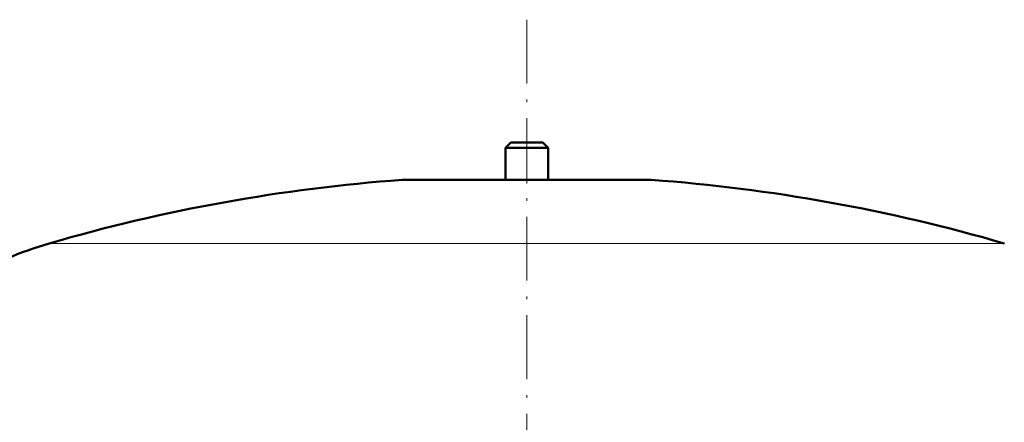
# Model space of a CAD drawing. Extents: x -1768 to 2122, y -1726 to 708.
# Tile 53 of 71: x 51 to 236, y 313 to 389. Entities that reach past the tile are written whole.
import ezdxf

# ---------------------------------------------------------------- set-up
doc = ezdxf.new("R2010")
doc.units = 0
doc.linetypes.add('DASHDOT', pattern=[18.5, 12, -3, 0.5, -3])

msp = doc.modelspace()

# ---------------------------------------------------------------- linework, layer by layer
at = {"color": 7, "linetype": 'DASHDOT', "lineweight": 18}
msp.add_line((146.57, 388.5), (146.57, -115.79), dxfattribs=at)
at = {"color": 7, "linetype": 'DASHDOT', "lineweight": 18, "ltscale": 0.210416}
msp.add_line((146.57, 366.14), (146.57, 357.72), dxfattribs=at)
at = {"color": 7, "lineweight": 50}
for p, q in [((143.57, 365.44), (142.57, 364.44)), ((142.57, 364.44), (150.57, 364.44)), ((142.57, 364.44), (142.57, 358.44)), ((143.57, 365.44), (149.57, 365.44)), ((150.57, 364.44), (149.57, 365.44)), ((150.57, 358.44), (150.57, 364.44)), ((123.57, 358.44), (146.57, 358.44)), ((142.57, 358.44), (123.57, 358.44)), ((146.57, 358.44), (169.57, 358.44)), ((169.57, 358.44), (150.57, 358.44))]:
    msp.add_line(p, q, dxfattribs=at)
at = {"color": 7, "lineweight": 18}
for p, q in [((146.57, 358.43), (123.2, 358.43)), ((169.93, 358.43), (146.57, 358.43)), ((146.57, 346.48), (56.97, 346.48)), ((236.17, 346.48), (146.57, 346.48))]:
    msp.add_line(p, q, dxfattribs=at)
at = {"color": 7, "lineweight": 50}
for centre, radius, start, end in [((146.57, 39.28), 320, 94.1872, 106.2602), ((123.57, 353.44), 5, 90, 94.1872), ((169.57, 353.44), 5, 85.8128, 90), ((146.57, 39.28), 320, 73.7398, 85.8128), ((76.57, 279.28), 70, 106.2602, 120.0206)]:
    msp.add_arc(centre, radius, start, end, dxfattribs=at)

doc.saveas('drawing.dxf')
